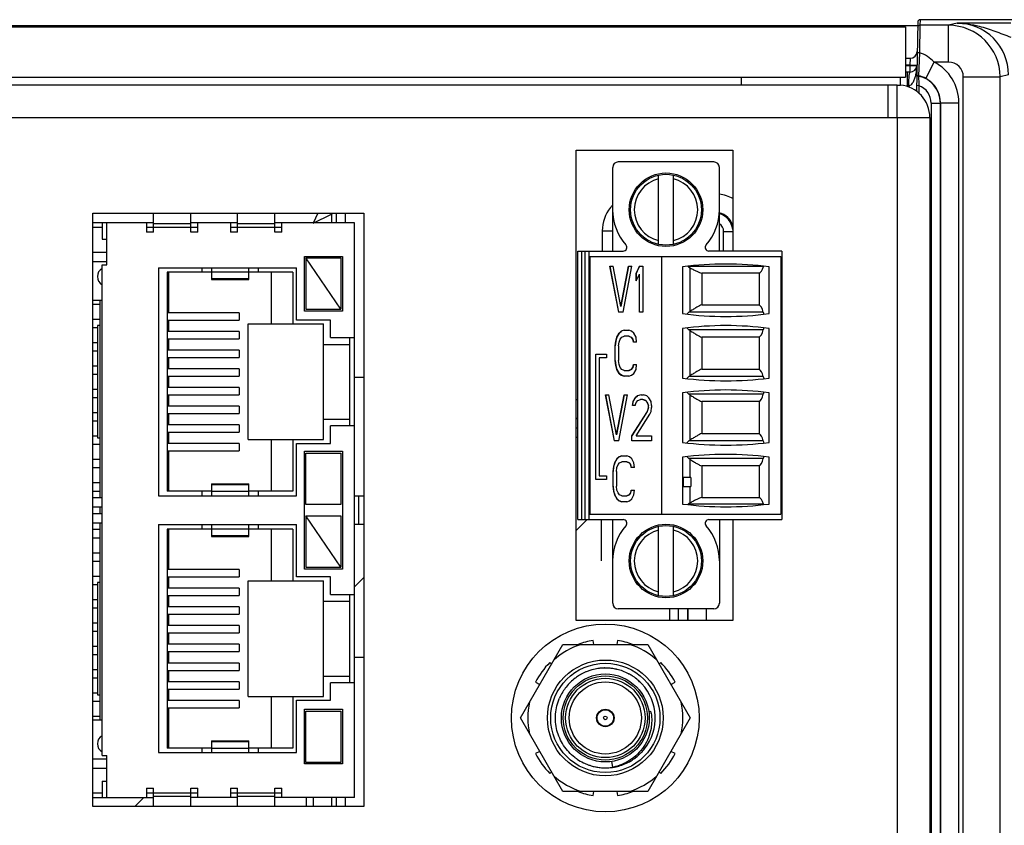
# Model space of a CAD drawing. Header units: inches. Extents: x 0 to 34, y 0 to 22.
# Tile 131 of 168: x 13.5 to 15.6, y 17.5 to 19.3. Entities that reach past the tile are written whole.
import ezdxf

# ---------------------------------------------------------------- set-up
doc = ezdxf.new("R2010")
doc.units = ezdxf.units.IN
doc.header["$LTSCALE"] = 1.87
doc.header["$MEASUREMENT"] = 0
doc.layers.get('0').update_dxf_attribs({"linetype": 'CONTINUOUS'})
for name, color, linetype in [('02___PRT_ALL_AXES', 7, 'CONTINUOUS'), ('BLUE_GOO', 7, 'CONTINUOUS'), ('DATUMCURVES', 7, 'CONTINUOUS')]:
    doc.layers.add(name, color=color, linetype=linetype)

msp = doc.modelspace()

# ---------------------------------------------------------------- linework, layer by layer
at = {"color": 7, "linetype": 'CONTINUOUS'}
for p, q in [((15.4571, 19.2659), (15.4545, 19.1172)), ((15.4621, 19.2708), (15.4619, 19.2588)), ((24.2849, 19.2708), (15.4621, 19.2708)), ((12.5968, 19.2584), (15.4569, 19.2584)), ((12.6011, 19.2558), (15.4311, 19.2558)), ((15.4311, 19.2558), (15.4311, 19.1478)), ((15.4619, 19.2588), (15.461, 19.2002)), ((15.5233, 19.2588), (15.4619, 19.2588)), ((15.5413, 19.2633), (15.5233, 19.2588)), ((15.5233, 19.1801), (15.5233, 19.2588)), ((15.5781, 19.2634), (15.5413, 19.2633)), ((15.4311, 19.1881), (15.441, 19.1881)), ((15.441, 19.1881), (15.4405, 19.1737)), ((15.461, 19.2002), (15.4592, 19.1505)), ((15.4405, 19.1737), (15.4311, 19.1737)), ((15.4311, 19.1731), (15.4405, 19.1731)), ((15.4405, 19.1737), (15.4405, 19.1731)), ((15.4405, 19.1731), (15.4405, 19.1586)), ((15.4742, 19.1451), (15.4924, 19.1801)), ((15.5233, 19.1801), (15.4924, 19.1801)), ((12.6011, 19.1478), (15.4311, 19.1478)), ((15.4405, 19.1586), (15.4311, 19.1586)), ((15.4351, 19.1292), (15.4351, 19.1586)), ((15.4592, 19.1505), (15.4591, 19.1501)), ((15.5548, 16.3351), (15.5548, 19.1486)), ((15.5548, 19.1486), (15.6335, 19.1486)), ((15.6516, 19.1531), (15.6335, 19.1486)), ((15.6335, 16.2206), (15.6335, 19.1486)), ((15.4351, 19.1292), (15.435, 19.1272)), ((15.4598, 19.1295), (15.4548, 19.1296)), ((15.4598, 19.1295), (15.4595, 19.1133)), ((15.4859, 19.0924), (15.4859, 16.3187)), ((15.4859, 19.0924), (15.5056, 19.0924)), ((15.5056, 19.0924), (15.5056, 16.3384)), ((15.506, 16.338), (15.506, 19.0927)), ((15.506, 19.0927), (15.5454, 19.0927)), ((15.5454, 16.3364), (15.5454, 19.0927)), ((14.8042, 18.7754), (14.8042, 18.9545)), ((15.0207, 18.9663), (14.816, 18.9663)), ((15.0325, 18.7754), (15.0325, 18.9545)), ((14.9026, 18.7898), (14.9026, 18.9381)), ((14.9341, 18.7898), (14.9341, 18.9381)), ((13.8211, 18.8158), (13.8211, 18.8563)), ((13.9011, 18.8158), (13.9011, 18.8563)), ((14.0011, 18.8158), (14.0011, 18.8563)), ((14.0811, 18.8158), (14.0811, 18.8563)), ((14.1733, 18.8563), (14.1627, 18.835)), ((14.1627, 18.835), (14.202, 18.8547)), ((14.2036, 18.8563), (14.202, 18.8547)), ((14.202, 18.8547), (14.202, 18.8358)), ((14.212, 18.8563), (14.212, 18.8358)), ((14.2317, 18.8563), (14.2317, 18.8358)), ((13.8211, 18.8358), (13.6911, 18.8358)), ((13.7111, 18.8258), (13.6911, 18.8258)), ((13.7111, 18.8358), (13.7111, 18.8008)), ((13.7211, 18.7458), (13.7211, 18.8358)), ((13.8061, 18.8358), (13.8061, 18.8158)), ((13.9161, 18.8258), (13.8061, 18.8258)), ((13.9011, 18.8338), (13.8211, 18.8338)), ((14.0011, 18.8358), (13.9011, 18.8358)), ((13.9161, 18.8158), (13.9161, 18.8358)), ((13.9861, 18.8358), (13.9861, 18.8158)), ((14.0961, 18.8258), (13.9861, 18.8258)), ((14.0811, 18.8338), (14.0011, 18.8338)), ((14.2511, 18.8358), (14.0811, 18.8358)), ((14.0961, 18.8158), (14.0961, 18.8358)), ((14.2511, 17.6058), (14.2511, 18.8358)), ((13.8211, 18.8158), (13.8061, 18.8158)), ((13.9161, 18.8158), (13.9011, 18.8158)), ((14.0011, 18.8158), (13.9861, 18.8158)), ((14.0961, 18.8158), (14.0811, 18.8158)), ((14.7817, 18.8188), (14.7817, 18.7754)), ((14.7817, 18.8188), (14.8042, 18.8188)), ((15.0417, 18.7754), (15.0417, 18.8174)), ((15.0417, 18.8174), (15.0614, 18.8174)), ((13.7111, 18.8008), (13.7211, 18.8008)), ((13.6911, 18.7728), (13.7211, 18.7728)), ((14.1441, 18.6468), (14.1441, 18.7638)), ((14.1441, 18.7638), (14.2261, 18.7638)), ((14.1471, 18.7608), (14.1471, 18.6508)), ((14.2221, 18.6508), (14.1471, 18.7608)), ((14.1471, 18.7608), (14.2221, 18.7608)), ((14.2221, 18.7608), (14.2221, 18.6508)), ((14.2261, 18.7638), (14.2261, 18.6468)), ((14.7294, 18.2006), (14.7294, 18.7754)), ((14.7294, 18.7754), (14.8268, 18.7754)), ((14.7372, 18.7754), (14.7372, 18.2006)), ((14.7451, 18.2006), (14.7451, 18.7754)), ((14.753, 18.7754), (14.753, 18.2006)), ((14.7549, 18.7636), (14.7549, 18.2124)), ((14.7549, 18.7636), (15.1644, 18.7636)), ((14.9085, 18.7636), (14.9085, 18.2124)), ((15.1664, 18.7754), (15.0099, 18.7754)), ((15.1644, 18.7636), (15.1644, 18.2124)), ((15.1664, 18.7754), (15.1664, 18.2006)), ((13.6911, 18.7528), (13.7211, 18.7528)), ((13.7111, 17.6958), (13.7111, 18.7458)), ((13.7111, 18.7458), (13.7211, 18.7458)), ((13.8321, 18.7398), (13.8321, 18.2518)), ((13.8321, 18.7398), (14.1271, 18.7398)), ((13.9251, 18.7303), (13.9251, 18.7398)), ((13.9451, 18.7398), (13.9451, 18.7145)), ((14.0251, 18.7145), (14.0251, 18.7398)), ((14.0451, 18.7398), (14.0451, 18.7303)), ((14.1271, 18.6278), (14.1271, 18.7398)), ((14.7981, 18.7429), (14.8169, 18.6445)), ((14.7981, 18.7429), (14.8052, 18.7429)), ((14.8172, 18.6445), (14.7983, 18.7429)), ((14.8216, 18.6571), (14.8052, 18.7429)), ((14.8381, 18.7429), (14.8216, 18.6571)), ((14.8219, 18.6571), (14.8383, 18.7429)), ((14.8263, 18.6445), (14.8452, 18.7429)), ((14.8381, 18.7429), (14.8452, 18.7429)), ((14.8616, 18.7429), (14.8546, 18.7283)), ((14.8548, 18.7283), (14.8619, 18.7429)), ((14.8616, 18.7429), (14.8687, 18.7429)), ((14.8687, 18.7429), (14.8687, 18.6445)), ((14.9538, 18.7419), (14.9538, 18.6415)), ((15.1268, 18.7422), (14.9658, 18.7422)), ((14.97, 18.6464), (14.97, 18.7395)), ((15.1388, 18.7419), (15.1388, 18.6415)), ((13.8501, 18.7303), (13.8501, 18.2613)), ((13.9451, 18.7303), (13.8501, 18.7303)), ((13.8541, 18.6436), (13.8541, 18.7303)), ((14.0251, 18.73), (13.9451, 18.73)), ((14.1191, 18.7303), (14.0251, 18.7303)), ((14.0741, 18.6198), (14.0741, 18.7303)), ((14.1191, 18.7303), (14.1191, 18.6198)), ((14.8546, 18.7115), (14.8546, 18.7283)), ((14.8548, 18.7283), (14.8546, 18.7283)), ((14.8546, 18.7115), (14.8616, 18.7262)), ((14.8548, 18.712), (14.8548, 18.7283)), ((14.8616, 18.6445), (14.8616, 18.7262)), ((14.8619, 18.7262), (14.8616, 18.7262)), ((14.8619, 18.6445), (14.8619, 18.7262)), ((14.995, 18.7283), (14.995, 18.6605)), ((15.1178, 18.7283), (14.995, 18.7283)), ((15.1178, 18.7283), (15.1178, 18.6605)), ((13.9451, 18.7165), (14.0251, 18.7165)), ((13.9451, 18.7145), (14.0251, 18.7145)), ((13.7111, 18.6695), (13.6911, 18.6695)), ((13.6911, 18.6618), (13.7061, 18.6618)), ((13.7061, 18.6695), (13.7061, 18.2478)), ((14.8219, 18.6571), (14.8216, 18.6571)), ((14.995, 18.6605), (15.1178, 18.6605)), ((14.0044, 18.6436), (13.8501, 18.6436)), ((14.0044, 18.6436), (14.0044, 18.6279)), ((14.2261, 18.6468), (14.1441, 18.6468)), ((14.1471, 18.6508), (14.2221, 18.6508)), ((14.8263, 18.6445), (14.8169, 18.6445)), ((14.8687, 18.6445), (14.8616, 18.6445)), ((14.9674, 18.6445), (14.9626, 18.6406)), ((15.1264, 18.6445), (14.9674, 18.6445)), ((13.6911, 18.6298), (13.7061, 18.6298)), ((13.7011, 18.6158), (13.7011, 18.3758)), ((13.7061, 18.6158), (13.7011, 18.6158)), ((13.8501, 18.6279), (14.0044, 18.6279)), ((13.8541, 18.6036), (13.8541, 18.6279)), ((14.0241, 18.3718), (14.0241, 18.6198)), ((14.0241, 18.6198), (14.1851, 18.6198)), ((14.2001, 18.6278), (14.1271, 18.6278)), ((14.1851, 18.3718), (14.1851, 18.6198)), ((14.2001, 18.5903), (14.2001, 18.6278)), ((13.6911, 18.6118), (13.7011, 18.6118)), ((14.0044, 18.6036), (13.8501, 18.6036)), ((14.0044, 18.6036), (14.0044, 18.5879)), ((14.8178, 18.5995), (14.8131, 18.5911)), ((14.8133, 18.5911), (14.818, 18.5995)), ((14.8225, 18.6037), (14.8178, 18.5995)), ((14.818, 18.5995), (14.8178, 18.5995)), ((14.818, 18.5995), (14.8227, 18.6037)), ((14.8284, 18.6058), (14.8225, 18.6037)), ((14.8227, 18.6037), (14.8225, 18.6037)), ((14.8237, 18.5911), (14.8284, 18.5932)), ((14.8284, 18.6058), (14.839, 18.6058)), ((14.8392, 18.5932), (14.8284, 18.5932)), ((14.8448, 18.6037), (14.839, 18.6058)), ((14.839, 18.5932), (14.8437, 18.5911)), ((14.8495, 18.5995), (14.8448, 18.6037)), ((14.8543, 18.5911), (14.8495, 18.5995)), ((14.9538, 18.61), (14.9538, 18.5037)), ((14.9626, 18.611), (14.9674, 18.607)), ((15.1264, 18.607), (14.9674, 18.607)), ((14.97, 18.5086), (14.97, 18.6051)), ((15.1388, 18.61), (15.1388, 18.5037)), ((13.6911, 18.5798), (13.7011, 18.5798)), ((13.8501, 18.5879), (14.0044, 18.5879)), ((13.8541, 18.5636), (13.8541, 18.5879)), ((14.1851, 18.5758), (14.2411, 18.5758)), ((14.2001, 18.5903), (14.2511, 18.5903)), ((14.2411, 18.4013), (14.2411, 18.5903)), ((14.8107, 18.5828), (14.8095, 18.5723)), ((14.8095, 18.5409), (14.8095, 18.5723)), ((14.8098, 18.5723), (14.8095, 18.5723)), ((14.8098, 18.5723), (14.811, 18.5828)), ((14.8098, 18.5409), (14.8098, 18.5723)), ((14.8131, 18.5911), (14.8107, 18.5828)), ((14.811, 18.5828), (14.8107, 18.5828)), ((14.811, 18.5828), (14.8133, 18.5911)), ((14.8133, 18.5911), (14.8131, 18.5911)), ((14.8166, 18.5723), (14.8178, 18.5807)), ((14.8166, 18.5723), (14.8166, 18.5409)), ((14.8178, 18.5807), (14.8201, 18.587)), ((14.8201, 18.587), (14.8237, 18.5911)), ((14.8437, 18.5911), (14.8472, 18.587)), ((14.8439, 18.5911), (14.8437, 18.5911)), ((14.8474, 18.587), (14.8439, 18.5911)), ((14.8472, 18.587), (14.8484, 18.5807)), ((14.8474, 18.587), (14.8472, 18.587)), ((14.8486, 18.5807), (14.8474, 18.587)), ((14.8554, 18.5807), (14.8484, 18.5807)), ((14.8554, 18.5807), (14.8543, 18.5911)), ((14.995, 18.591), (14.995, 18.5227)), ((15.1178, 18.591), (14.995, 18.591)), ((15.1178, 18.591), (15.1178, 18.5227)), ((13.6911, 18.5618), (13.7011, 18.5618)), ((14.0044, 18.5636), (13.8501, 18.5636)), ((14.0044, 18.5636), (14.0044, 18.5479)), ((14.7678, 18.2862), (14.7678, 18.5548)), ((14.7678, 18.5548), (14.7912, 18.5548)), ((14.768, 18.2862), (14.768, 18.5548)), ((14.7912, 18.5548), (14.7912, 18.5469)), ((13.6911, 18.5298), (13.7011, 18.5298)), ((13.8501, 18.5479), (14.0044, 18.5479)), ((13.8541, 18.5236), (13.8541, 18.5479)), ((14.7753, 18.5469), (14.7753, 18.294)), ((14.7912, 18.5469), (14.7753, 18.5469)), ((14.8095, 18.5409), (14.8107, 18.5304)), ((14.8098, 18.5409), (14.8095, 18.5409)), ((14.811, 18.5304), (14.8098, 18.5409)), ((14.8107, 18.5304), (14.8131, 18.522)), ((14.811, 18.5304), (14.8107, 18.5304)), ((14.8133, 18.522), (14.811, 18.5304)), ((14.8178, 18.5325), (14.8166, 18.5409)), ((14.8201, 18.5262), (14.8178, 18.5325)), ((14.8484, 18.5325), (14.8472, 18.5262)), ((14.8474, 18.5262), (14.8486, 18.5325)), ((14.8484, 18.5325), (14.8554, 18.5325)), ((14.8543, 18.522), (14.8554, 18.5325)), ((13.6911, 18.5118), (13.7011, 18.5118)), ((14.0044, 18.5236), (13.8501, 18.5236)), ((13.8501, 18.5079), (14.0044, 18.5079)), ((13.8541, 18.4836), (13.8541, 18.5079)), ((14.0044, 18.5236), (14.0044, 18.5079)), ((14.8131, 18.522), (14.8178, 18.5137)), ((14.8133, 18.522), (14.8131, 18.522)), ((14.818, 18.5137), (14.8133, 18.522)), ((14.8178, 18.5137), (14.8225, 18.5095)), ((14.818, 18.5137), (14.8178, 18.5137)), ((14.8227, 18.5095), (14.818, 18.5137)), ((14.8237, 18.522), (14.8201, 18.5262)), ((14.8225, 18.5095), (14.8284, 18.5074)), ((14.8227, 18.5095), (14.8225, 18.5095)), ((14.8286, 18.5074), (14.8227, 18.5095)), ((14.8284, 18.5199), (14.8237, 18.522)), ((14.8284, 18.5199), (14.8392, 18.5199)), ((14.839, 18.5074), (14.8284, 18.5074)), ((14.8437, 18.522), (14.839, 18.5199)), ((14.839, 18.5074), (14.8448, 18.5095)), ((14.8392, 18.5199), (14.8439, 18.522)), ((14.8472, 18.5262), (14.8437, 18.522)), ((14.8439, 18.522), (14.8437, 18.522)), ((14.8439, 18.522), (14.8474, 18.5262)), ((14.8448, 18.5095), (14.8495, 18.5137)), ((14.8474, 18.5262), (14.8472, 18.5262)), ((14.8495, 18.5137), (14.8543, 18.522)), ((14.995, 18.5227), (15.1178, 18.5227)), ((14.9674, 18.5067), (14.9626, 18.5028)), ((15.1264, 18.5067), (14.9674, 18.5067)), ((13.6911, 18.4798), (13.7011, 18.4798)), ((14.0044, 18.4836), (13.8501, 18.4836)), ((13.8501, 18.4679), (14.0044, 18.4679)), ((13.8541, 18.4436), (13.8541, 18.4679)), ((14.0044, 18.4836), (14.0044, 18.4679)), ((14.7887, 18.4678), (14.8075, 18.3694)), ((14.7887, 18.4678), (14.7958, 18.4678)), ((14.8078, 18.3694), (14.789, 18.4678)), ((14.8123, 18.382), (14.7958, 18.4678)), ((14.8287, 18.4678), (14.8123, 18.382)), ((14.8125, 18.382), (14.829, 18.4678)), ((14.817, 18.3694), (14.8358, 18.4678)), ((14.8287, 18.4678), (14.8358, 18.4678)), ((14.857, 18.4658), (14.8523, 18.4616)), ((14.8525, 18.4616), (14.8572, 18.4658)), ((14.8652, 18.4678), (14.857, 18.4658)), ((14.8572, 18.4658), (14.857, 18.4658)), ((14.8652, 18.4678), (14.8699, 18.4678)), ((14.877, 18.4658), (14.8699, 18.4678)), ((14.8817, 18.4616), (14.877, 18.4658)), ((14.9538, 18.4722), (14.9538, 18.3659)), ((14.9626, 18.4732), (14.9674, 18.4692)), ((15.1264, 18.4692), (14.9674, 18.4692)), ((14.97, 18.3708), (14.97, 18.4673)), ((15.1388, 18.4722), (15.1388, 18.3659)), ((13.6911, 18.4618), (13.7011, 18.4618)), ((14.7294, 18.4567), (14.7261, 18.4567)), ((14.8476, 18.4532), (14.8464, 18.4448)), ((14.8523, 18.4448), (14.8464, 18.4448)), ((14.8466, 18.4448), (14.8478, 18.4532)), ((14.8523, 18.4616), (14.8476, 18.4532)), ((14.8478, 18.4532), (14.8476, 18.4532)), ((14.8478, 18.4532), (14.8525, 18.4616)), ((14.8525, 18.4616), (14.8523, 18.4616)), ((14.8523, 18.4448), (14.8546, 18.4511)), ((14.8546, 18.4511), (14.8581, 18.4553)), ((14.8581, 18.4553), (14.864, 18.4574)), ((14.869, 18.4574), (14.864, 18.4574)), ((14.8687, 18.4574), (14.8746, 18.4553)), ((14.8748, 18.4553), (14.869, 18.4574)), ((14.8746, 18.4553), (14.8781, 18.4511)), ((14.8748, 18.4553), (14.8746, 18.4553)), ((14.8784, 18.4511), (14.8748, 18.4553)), ((14.8781, 18.4511), (14.8805, 18.4448)), ((14.8784, 18.4511), (14.8781, 18.4511)), ((14.8807, 18.4448), (14.8784, 18.4511)), ((14.8805, 18.4406), (14.8805, 18.4448)), ((14.8807, 18.4448), (14.8805, 18.4448)), ((14.8807, 18.4406), (14.8807, 18.4448)), ((14.8864, 18.4532), (14.8817, 18.4616)), ((14.8876, 18.4448), (14.8864, 18.4532)), ((14.8876, 18.4448), (14.8876, 18.4406)), ((14.995, 18.4532), (14.995, 18.385)), ((15.1178, 18.4532), (14.995, 18.4532)), ((15.1178, 18.4532), (15.1178, 18.385)), ((13.6911, 18.4298), (13.7011, 18.4298)), ((14.0044, 18.4436), (13.8501, 18.4436)), ((13.8501, 18.4279), (14.0044, 18.4279)), ((13.8541, 18.4036), (13.8541, 18.4279)), ((14.0044, 18.4436), (14.0044, 18.4279)), ((14.8781, 18.4322), (14.8452, 18.3799)), ((14.8454, 18.3799), (14.8784, 18.4322)), ((14.8546, 18.3799), (14.884, 18.426)), ((14.8805, 18.4406), (14.8781, 18.4322)), ((14.8784, 18.4322), (14.8781, 18.4322)), ((14.8784, 18.4322), (14.8807, 18.4406)), ((14.8807, 18.4406), (14.8805, 18.4406)), ((14.884, 18.426), (14.8864, 18.4322)), ((14.8864, 18.4322), (14.8876, 18.4406)), ((13.6911, 18.4118), (13.7011, 18.4118)), ((14.0044, 18.4036), (13.8501, 18.4036)), ((14.0044, 18.4036), (14.0044, 18.3879)), ((14.1851, 18.4158), (14.2411, 18.4158)), ((14.7294, 18.4173), (14.7261, 18.4173)), ((14.7294, 18.4161), (14.7261, 18.4161)), ((13.8501, 18.3879), (14.0044, 18.3879)), ((13.8541, 18.3636), (13.8541, 18.3879)), ((14.2001, 18.3638), (14.2001, 18.4013)), ((14.2511, 18.4013), (14.2001, 18.4013)), ((14.7294, 18.3964), (14.7261, 18.3964)), ((14.8125, 18.382), (14.8123, 18.382)), ((14.995, 18.385), (15.1178, 18.385)), ((13.6911, 18.3798), (13.7011, 18.3798)), ((13.6911, 18.3618), (13.7061, 18.3618)), ((13.7011, 18.3758), (13.7061, 18.3758)), ((14.0044, 18.3636), (13.8501, 18.3636)), ((14.0044, 18.3636), (14.0044, 18.3479)), ((14.0241, 18.3718), (14.1851, 18.3718)), ((14.0741, 18.2613), (14.0741, 18.3718)), ((14.1191, 18.3718), (14.1191, 18.2613)), ((14.1271, 18.2518), (14.1271, 18.3638)), ((14.1271, 18.3638), (14.2001, 18.3638)), ((14.817, 18.3694), (14.8075, 18.3694)), ((14.8452, 18.3694), (14.8452, 18.3799)), ((14.8454, 18.3799), (14.8452, 18.3799)), ((14.8876, 18.3694), (14.8452, 18.3694)), ((14.8454, 18.3694), (14.8454, 18.3799)), ((14.8546, 18.3799), (14.8876, 18.3799)), ((14.8876, 18.3799), (14.8876, 18.3694)), ((14.9674, 18.3689), (14.9626, 18.365)), ((15.1264, 18.3689), (14.9674, 18.3689)), ((13.8501, 18.3479), (14.0044, 18.3479)), ((13.8541, 18.2613), (13.8541, 18.3479)), ((14.1441, 18.0948), (14.1441, 18.3468)), ((14.1441, 18.3468), (14.2261, 18.3468)), ((14.1471, 18.2328), (14.1471, 18.3428)), ((14.1471, 18.3428), (14.2221, 18.3428)), ((14.2221, 18.3428), (14.2221, 18.2328)), ((14.2261, 18.3468), (14.2261, 18.0948)), ((13.6911, 18.3298), (13.7061, 18.3298)), ((14.8085, 18.3225), (14.8062, 18.3141)), ((14.8064, 18.3141), (14.8087, 18.3225)), ((14.8132, 18.3309), (14.8085, 18.3225)), ((14.8087, 18.3225), (14.8085, 18.3225)), ((14.8087, 18.3225), (14.8135, 18.3309)), ((14.8179, 18.335), (14.8132, 18.3309)), ((14.8135, 18.3309), (14.8132, 18.3309)), ((14.8132, 18.312), (14.8156, 18.3183)), ((14.8135, 18.3309), (14.8182, 18.335)), ((14.8156, 18.3183), (14.8191, 18.3225)), ((14.8238, 18.3371), (14.8179, 18.335)), ((14.8182, 18.335), (14.8179, 18.335)), ((14.8182, 18.335), (14.824, 18.3371)), ((14.8191, 18.3225), (14.8238, 18.3246)), ((14.8238, 18.3371), (14.8344, 18.3371)), ((14.8346, 18.3246), (14.8238, 18.3246)), ((14.8403, 18.335), (14.8344, 18.3371)), ((14.8344, 18.3246), (14.8391, 18.3225)), ((14.8393, 18.3225), (14.8346, 18.3246)), ((14.8391, 18.3225), (14.8426, 18.3183)), ((14.8393, 18.3225), (14.8391, 18.3225)), ((14.8429, 18.3183), (14.8393, 18.3225)), ((14.845, 18.3309), (14.8403, 18.335)), ((14.8426, 18.3183), (14.8438, 18.312)), ((14.8429, 18.3183), (14.8426, 18.3183)), ((14.844, 18.312), (14.8429, 18.3183)), ((14.8497, 18.3225), (14.845, 18.3309)), ((14.8509, 18.312), (14.8497, 18.3225)), ((14.9538, 18.3344), (14.9538, 18.234)), ((14.9626, 18.3354), (14.9674, 18.3314)), ((15.1264, 18.3314), (14.9674, 18.3314)), ((14.97, 18.2911), (14.97, 18.3295)), ((15.1388, 18.3344), (15.1388, 18.234)), ((13.6911, 18.3118), (13.7061, 18.3118)), ((14.8062, 18.3141), (14.805, 18.3036)), ((14.805, 18.2722), (14.805, 18.3036)), ((14.8052, 18.3036), (14.805, 18.3036)), ((14.8052, 18.3036), (14.8064, 18.3141)), ((14.8052, 18.2722), (14.8052, 18.3036)), ((14.8064, 18.3141), (14.8062, 18.3141)), ((14.812, 18.3036), (14.8132, 18.312)), ((14.812, 18.3036), (14.812, 18.2722)), ((14.8509, 18.312), (14.8438, 18.312)), ((14.995, 18.3154), (14.995, 18.2476)), ((15.1178, 18.3154), (14.995, 18.3154)), ((15.1178, 18.3154), (15.1178, 18.2476)), ((13.6911, 18.2798), (13.7061, 18.2798)), ((13.9451, 18.277), (13.9451, 18.2518)), ((13.9451, 18.277), (14.0251, 18.277)), ((14.0251, 18.2518), (14.0251, 18.277)), ((14.7912, 18.2862), (14.7678, 18.2862)), ((14.7753, 18.294), (14.7912, 18.294)), ((14.7912, 18.294), (14.7912, 18.2862)), ((14.9539, 18.2911), (14.9539, 18.2714)), ((14.9715, 18.2911), (14.9539, 18.2911)), ((14.9557, 18.2714), (14.9557, 18.2911)), ((14.9715, 18.2911), (14.9715, 18.2714)), ((13.6911, 18.2618), (13.7061, 18.2618)), ((13.9451, 18.2613), (13.8501, 18.2613)), ((13.9251, 18.2518), (13.9251, 18.2613)), ((14.0251, 18.275), (13.9451, 18.275)), ((13.9451, 18.2616), (14.0251, 18.2616)), ((14.1191, 18.2613), (14.0251, 18.2613)), ((14.0451, 18.2613), (14.0451, 18.2518)), ((14.805, 18.2722), (14.8062, 18.2618)), ((14.8052, 18.2722), (14.805, 18.2722)), ((14.8064, 18.2618), (14.8052, 18.2722)), ((14.8062, 18.2618), (14.8085, 18.2534)), ((14.8064, 18.2618), (14.8062, 18.2618)), ((14.8087, 18.2534), (14.8064, 18.2618)), ((14.8132, 18.2638), (14.812, 18.2722)), ((14.8156, 18.2576), (14.8132, 18.2638)), ((14.8191, 18.2534), (14.8156, 18.2576)), ((14.8426, 18.2576), (14.8391, 18.2534)), ((14.8393, 18.2534), (14.8429, 18.2576)), ((14.8438, 18.2638), (14.8426, 18.2576)), ((14.8429, 18.2576), (14.8426, 18.2576)), ((14.8429, 18.2576), (14.844, 18.2638)), ((14.8438, 18.2638), (14.8509, 18.2638)), ((14.8497, 18.2534), (14.8509, 18.2638)), ((14.9539, 18.2714), (14.9715, 18.2714)), ((14.97, 18.2365), (14.97, 18.2714)), ((13.6911, 18.2478), (13.7111, 18.2478)), ((13.8321, 18.2518), (14.1271, 18.2518)), ((14.2599, 18.2508), (14.2511, 18.2508)), ((14.2599, 18.2508), (14.2599, 18.1908)), ((14.2711, 18.2508), (14.2599, 18.2508)), ((14.8085, 18.2534), (14.8132, 18.245)), ((14.8087, 18.2534), (14.8085, 18.2534)), ((14.8135, 18.245), (14.8087, 18.2534)), ((14.8132, 18.245), (14.8179, 18.2408)), ((14.8135, 18.245), (14.8132, 18.245)), ((14.8182, 18.2408), (14.8135, 18.245)), ((14.8179, 18.2408), (14.8238, 18.2387)), ((14.8182, 18.2408), (14.8179, 18.2408)), ((14.824, 18.2387), (14.8182, 18.2408)), ((14.8238, 18.2513), (14.8191, 18.2534)), ((14.8238, 18.2513), (14.8346, 18.2513)), ((14.8344, 18.2387), (14.8238, 18.2387)), ((14.8391, 18.2534), (14.8344, 18.2513)), ((14.8344, 18.2387), (14.8403, 18.2408)), ((14.8346, 18.2513), (14.8393, 18.2534)), ((14.8393, 18.2534), (14.8391, 18.2534)), ((14.8403, 18.2408), (14.845, 18.245)), ((14.845, 18.245), (14.8497, 18.2534)), ((15.1268, 18.2337), (14.9658, 18.2337)), ((14.995, 18.2476), (15.1178, 18.2476)), ((13.6911, 18.2278), (13.7111, 18.2278)), ((13.6911, 18.2138), (13.7111, 18.2138)), ((13.7061, 18.2278), (13.7061, 18.2138)), ((14.2221, 18.2328), (14.1471, 18.2328)), ((14.7549, 18.2124), (15.1644, 18.2124)), ((13.6911, 18.1938), (13.7111, 18.1938)), ((13.7061, 18.1938), (13.7061, 17.772)), ((14.1471, 18.2088), (14.1471, 18.0988)), ((14.2221, 18.0988), (14.1471, 18.2088)), ((14.1471, 18.2088), (14.2221, 18.2088)), ((14.2221, 18.2088), (14.2221, 18.0988)), ((14.7294, 18.2006), (14.8268, 18.2006)), ((14.8042, 18.0214), (14.8042, 18.2006)), ((15.0099, 18.2006), (15.1664, 18.2006)), ((15.0325, 18.2006), (15.0325, 18.0214)), ((13.6911, 18.1798), (13.7061, 18.1798)), ((13.8321, 18.1898), (13.8321, 17.7018)), ((13.8321, 18.1898), (14.1271, 18.1898)), ((13.8501, 18.1803), (13.8501, 17.7113)), ((13.9451, 18.1803), (13.8501, 18.1803)), ((13.8541, 18.0936), (13.8541, 18.1803)), ((13.9251, 18.1803), (13.9251, 18.1898)), ((13.9451, 18.1898), (13.9451, 18.1645)), ((14.0251, 18.18), (13.9451, 18.18)), ((14.0251, 18.1645), (14.0251, 18.1898)), ((14.1191, 18.1803), (14.0251, 18.1803)), ((14.0451, 18.1898), (14.0451, 18.1803)), ((14.0741, 18.0698), (14.0741, 18.1803)), ((14.1191, 18.1803), (14.1191, 18.0698)), ((14.1271, 18.0778), (14.1271, 18.1898)), ((14.2511, 18.1908), (14.2599, 18.1908)), ((14.2599, 18.1908), (14.2711, 18.1908)), ((14.9026, 18.0378), (14.9026, 18.1861)), ((14.9341, 18.0378), (14.9341, 18.1861)), ((13.6911, 18.1618), (13.7061, 18.1618)), ((13.9451, 18.1665), (14.0251, 18.1665)), ((13.9451, 18.1645), (14.0251, 18.1645)), ((13.6911, 18.1298), (13.7061, 18.1298)), ((13.6911, 18.1118), (13.7061, 18.1118)), ((14.0044, 18.0936), (13.8501, 18.0936)), ((14.0044, 18.0936), (14.0044, 18.0779)), ((14.2261, 18.0948), (14.1441, 18.0948)), ((14.1471, 18.0988), (14.2221, 18.0988)), ((13.6911, 18.0798), (13.7061, 18.0798)), ((13.7011, 18.0658), (13.7011, 17.8258)), ((13.7061, 18.0658), (13.7011, 18.0658)), ((13.8501, 18.0779), (14.0044, 18.0779)), ((13.8541, 18.0536), (13.8541, 18.0779)), ((14.0241, 17.8218), (14.0241, 18.0698)), ((14.0241, 18.0698), (14.1851, 18.0698)), ((14.2001, 18.0778), (14.1271, 18.0778)), ((14.1851, 17.8218), (14.1851, 18.0698)), ((14.2001, 18.0403), (14.2001, 18.0778)), ((13.6911, 18.0618), (13.7011, 18.0618)), ((14.0044, 18.0536), (13.8501, 18.0536)), ((14.0044, 18.0536), (14.0044, 18.0379)), ((13.6911, 18.0298), (13.7011, 18.0298)), ((13.8501, 18.0379), (14.0044, 18.0379)), ((13.8541, 18.0136), (13.8541, 18.0379)), ((14.1851, 18.0258), (14.2411, 18.0258)), ((14.2001, 18.0403), (14.2511, 18.0403)), ((14.2411, 17.8513), (14.2411, 18.0403)), ((13.6911, 18.0118), (13.7011, 18.0118)), ((14.0044, 18.0136), (13.8501, 18.0136)), ((14.0044, 18.0136), (14.0044, 17.9979)), ((15.0207, 18.0096), (14.816, 18.0096)), ((14.945, 17.9843), (14.945, 18.0096)), ((14.9647, 17.9843), (14.9647, 18.0096)), ((14.9659, 17.9843), (14.9659, 18.0096)), ((15.0053, 17.9843), (15.0053, 18.0096)), ((13.8501, 17.9979), (14.0044, 17.9979)), ((13.8541, 17.9736), (13.8541, 17.9979)), ((13.6911, 17.9798), (13.7011, 17.9798)), ((13.6911, 17.9618), (13.7011, 17.9618)), ((14.0044, 17.9736), (13.8501, 17.9736)), ((14.0044, 17.9736), (14.0044, 17.9579)), ((13.8501, 17.9579), (14.0044, 17.9579)), ((13.8541, 17.9336), (13.8541, 17.9579)), ((14.7635, 17.9335), (14.7621, 17.942)), ((14.8147, 17.942), (14.8134, 17.9335)), ((13.6911, 17.9298), (13.7011, 17.9298)), ((14.0044, 17.9336), (13.8501, 17.9336)), ((13.8501, 17.9179), (14.0044, 17.9179)), ((13.8541, 17.8936), (13.8541, 17.9179)), ((14.0044, 17.9336), (14.0044, 17.9179)), ((13.6911, 17.9118), (13.7011, 17.9118)), ((13.6911, 17.8798), (13.7011, 17.8798)), ((14.0044, 17.8936), (13.8501, 17.8936)), ((13.8501, 17.8779), (14.0044, 17.8779)), ((13.8541, 17.8536), (13.8541, 17.8779)), ((14.0044, 17.8936), (14.0044, 17.8779)), ((14.6731, 17.8913), (14.6696, 17.8948)), ((14.9072, 17.8948), (14.9037, 17.8913)), ((13.6911, 17.8618), (13.7011, 17.8618)), ((14.0044, 17.8536), (13.8501, 17.8536)), ((14.0044, 17.8536), (14.0044, 17.8379)), ((14.1851, 17.8658), (14.2411, 17.8658)), ((13.8501, 17.8379), (14.0044, 17.8379)), ((13.8541, 17.8136), (13.8541, 17.8379)), ((14.2001, 17.8138), (14.2001, 17.8513)), ((14.2511, 17.8513), (14.2001, 17.8513)), ((14.6387, 17.8523), (14.6479, 17.8476)), ((14.9289, 17.8476), (14.9381, 17.8523)), ((13.6911, 17.8298), (13.7011, 17.8298)), ((13.6911, 17.8118), (13.7061, 17.8118)), ((13.7011, 17.8258), (13.7061, 17.8258)), ((14.0044, 17.8136), (13.8501, 17.8136)), ((14.0044, 17.8136), (14.0044, 17.7979)), ((14.0241, 17.8218), (14.1851, 17.8218)), ((14.0741, 17.7113), (14.0741, 17.8218)), ((14.1191, 17.8218), (14.1191, 17.7113)), ((14.1271, 17.7018), (14.1271, 17.8138)), ((14.1271, 17.8138), (14.2001, 17.8138)), ((13.8501, 17.7979), (14.0044, 17.7979)), ((13.8541, 17.7113), (13.8541, 17.7979)), ((14.1441, 17.6778), (14.1441, 17.7948)), ((14.1441, 17.7948), (14.2261, 17.7948)), ((14.1471, 17.6808), (14.1471, 17.7908)), ((14.1471, 17.7908), (14.2221, 17.7908)), ((14.2221, 17.7908), (14.2221, 17.6808)), ((14.2261, 17.7948), (14.2261, 17.6778)), ((13.6911, 17.7798), (13.7061, 17.7798)), ((13.6911, 17.772), (13.7111, 17.772)), ((13.9451, 17.7113), (13.8501, 17.7113)), ((13.9251, 17.7018), (13.9251, 17.7113)), ((13.9451, 17.727), (13.9451, 17.7018)), ((13.9451, 17.727), (14.0251, 17.727)), ((14.0251, 17.725), (13.9451, 17.725)), ((13.9451, 17.7116), (14.0251, 17.7116)), ((14.0251, 17.7018), (14.0251, 17.727)), ((14.1191, 17.7113), (14.0251, 17.7113)), ((14.0451, 17.7113), (14.0451, 17.7018)), ((13.6911, 17.6888), (13.7211, 17.6888)), ((13.7111, 17.6958), (13.7211, 17.6958)), ((13.7211, 17.6058), (13.7211, 17.6958)), ((13.8321, 17.7018), (14.1271, 17.7018)), ((14.6479, 17.7044), (14.6387, 17.6998)), ((14.9381, 17.6998), (14.9289, 17.7044)), ((13.6911, 17.6688), (13.7211, 17.6688)), ((14.2261, 17.6778), (14.1441, 17.6778)), ((14.2221, 17.6808), (14.1471, 17.6808)), ((14.6696, 17.6572), (14.6731, 17.6607)), ((14.9037, 17.6607), (14.9072, 17.6572)), ((13.7111, 17.6408), (13.7111, 17.6058)), ((13.7111, 17.6408), (13.7211, 17.6408)), ((13.8061, 17.6258), (13.8061, 17.6058)), ((13.8061, 17.6258), (13.8211, 17.6258)), ((13.8211, 17.5863), (13.8211, 17.6258)), ((13.9011, 17.5863), (13.9011, 17.6258)), ((13.9011, 17.6258), (13.9161, 17.6258)), ((13.9161, 17.6058), (13.9161, 17.6258)), ((13.9861, 17.6258), (13.9861, 17.6058)), ((13.9861, 17.6258), (14.0011, 17.6258)), ((14.0011, 17.5863), (14.0011, 17.6258)), ((14.0811, 17.5863), (14.0811, 17.6258)), ((14.0811, 17.6258), (14.0961, 17.6258)), ((14.0961, 17.6058), (14.0961, 17.6258)), ((13.6911, 17.6158), (13.7111, 17.6158)), ((13.6911, 17.6058), (13.8211, 17.6058)), ((13.8061, 17.6158), (13.9161, 17.6158)), ((13.9011, 17.6078), (13.8211, 17.6078)), ((14.0011, 17.6058), (13.9011, 17.6058)), ((13.9861, 17.6158), (14.0961, 17.6158)), ((14.0811, 17.6078), (14.0011, 17.6078)), ((14.2511, 17.6058), (14.0811, 17.6058)), ((14.1627, 17.6058), (14.1627, 17.5863)), ((14.202, 17.6058), (14.202, 17.5863)), ((14.212, 17.6058), (14.212, 17.5863)), ((14.2317, 17.6058), (14.2317, 17.5863)), ((14.7621, 17.6101), (14.7635, 17.6185)), ((14.8134, 17.6185), (14.8147, 17.6101))]:
    msp.add_line(p, q, dxfattribs=at)
at = {"color": 3, "linetype": 'CONTINUOUS'}
for p, q in [((15.0801, 19.1313), (15.0801, 19.1478)), ((15.4201, 19.1313), (15.4201, 19.1478)), ((12.3625, 19.1313), (15.4131, 19.1313)), ((15.3931, 19.1313), (15.3931, 19.0613)), ((15.4131, 19.0613), (15.4131, 19.131)), ((15.4131, 19.131), (15.42, 19.131)), ((12.2925, 19.0613), (15.4831, 19.0613)), ((14.7261, 17.9843), (14.7261, 18.9913)), ((14.7261, 18.9913), (15.0611, 18.9913)), ((15.0611, 18.9913), (15.0611, 18.7754)), ((13.6911, 17.5863), (13.6911, 18.8563)), ((13.6911, 18.8563), (14.2711, 18.8563)), ((14.2711, 18.8563), (14.2711, 17.5863)), ((15.0611, 18.2006), (15.0611, 17.9843)), ((15.0611, 17.9843), (14.7261, 17.9843)), ((14.2711, 17.5863), (13.6911, 17.5863))]:
    msp.add_line(p, q, dxfattribs=at)
at = {"color": 6, "linetype": 'CONTINUOUS'}
for p, q in [((14.7594, 17.8789), (14.7596, 17.8789)), ((14.7596, 17.8789), (14.7598, 17.879)), ((14.7859, 17.8829), (14.7861, 17.8829)), ((14.7865, 17.8829), (14.7866, 17.8829)), ((14.7866, 17.8829), (14.7868, 17.8829)), ((14.8129, 17.8801), (14.8131, 17.88)), ((14.8383, 17.8705), (14.8384, 17.8705)), ((14.8815, 17.7899), (14.8857, 17.7906)), ((14.8723, 17.7098), (14.8722, 17.7097)), ((14.8724, 17.71), (14.8723, 17.7098)), ((14.8532, 17.6911), (14.8531, 17.6909)), ((14.7518, 17.6756), (14.7516, 17.6757)), ((14.7775, 17.6697), (14.7773, 17.6697)), ((14.7777, 17.6697), (14.7775, 17.6697)), ((14.8042, 17.6703), (14.8023, 17.683)), ((14.8042, 17.6703), (14.804, 17.6703)), ((14.8433, 17.6844), (14.8432, 17.6842))]:
    msp.add_line(p, q, dxfattribs=at)
at = {"color": 7, "linetype": 'CONTINUOUS'}
for centre, radius in [((14.9183, 18.864), 0.0787), ((14.9183, 18.864), 0.0758), ((14.9183, 18.112), 0.0787), ((14.9183, 18.112), 0.0758), ((14.7884, 17.776), 0.124), ((14.7884, 17.776), 0.117)]:
    msp.add_circle(centre, radius, dxfattribs=at)
at = {"color": 6, "linetype": 'CONTINUOUS'}
for radius in [0.0941, 0.0902, 0.085, 0.0772, 0.0187, 0.0176, 0.00394]:
    msp.add_circle((14.7884, 17.776), radius, dxfattribs=at)
at = {"color": 7, "linetype": 'CONTINUOUS'}
for centre, radius, start, end in [((15.4621, 19.2658), 0.005, 90.0003, 178.9991), ((15.4619, 19.2538), 0.005, 90.0003, 178.9991), ((15.5233, 19.1486), 0.1102, 0.0011, 89.995), ((15.5414, 19.1531), 0.1102, 0.0041, 90.0099), ((15.6575, -4.9382), 24.2018, 90.00308, 90.18806), ((15.441, 19.2031), 0.015, 270, 359.0001), ((15.4405, 19.1736), 0.015, 269.9996, 359), ((15.447, 19.0928), 0.0984, 359.9976, 62.5221), ((15.5233, 19.1486), 0.0315, 0.0035, 90.0053), ((15.3662, 19.1725), 0.0891, 348.9221, 349.1828), ((15.3625, 19.1732), 0.0929, 349.1939, 350.9947), ((15.4602, 19.1554), 0.005, 179.0037, 258.0515), ((15.4602, 19.155), 0.005, 179.0029, 257.7068), ((15.4465, 19.0924), 0.0591, 0.0042, 77.6942), ((15.4472, 19.0931), 0.0587, 62.5481, 78.1839), ((15.447, 19.0928), 0.059, 359.9838, 62.528), ((15.4549, 18.3835), 0.746, 91.356, 91.5226), ((15.4466, 19.0924), 0.0394, 359.9979, 70.4078), ((15.4174, 19.1956), 0.1357, 310.5242, 310.7475), ((14.816, 18.9545), 0.0118, 90, 180), ((15.0207, 18.9545), 0.0118, 0, 90), ((14.9183, 18.864), 0.0679, 103.408, 256.592), ((14.9183, 18.864), 0.0679, 283.408, 76.592), ((14.8605, 18.8188), 0.0787, 140.7949, 179.9943), ((14.8606, 18.8186), 0.079, 136.338, 140.7676), ((14.1829, 18.8547), 0.0191, 0.0329, 4.8672), ((14.9183, 18.864), 0.1142, 180, 221.3984), ((14.9183, 18.864), 0.1142, 318.6016, 360), ((15.022, 18.8174), 0.0394, 5.8771, 75.6693), ((15.0235, 18.8188), 0.0393, 15.7693, 77.5506), ((15.022, 18.8174), 0.0197, 359.997, 57.629), ((14.8268, 18.7832), 0.00787, 270, 41.3984), ((15.0099, 18.7832), 0.00787, 138.6016, 270), ((15.0463, 18.0201), 0.7277, 82.6956, 97.3044), ((14.8251, 18.5715), 0.2212, 50.5036, 50.8432), ((13.7211, 18.7208), 0.02, 120.3947, 239.6176), ((15.0463, 19.3633), 0.7277, 262.6956, 277.3044), ((14.9836, 18.6251), 0.0253, 122.6795, 129.8905), ((15.0463, 17.8882), 0.7277, 82.6956, 97.3044), ((14.9836, 18.6264), 0.0253, 230.1103, 237.3193), ((14.9836, 18.4873), 0.0253, 122.6795, 129.8905), ((15.0463, 19.2255), 0.7277, 262.6956, 277.3044), ((15.0463, 17.7504), 0.7277, 82.6956, 97.3044), ((14.9836, 18.4886), 0.0253, 230.1103, 237.3193), ((15.0463, 19.0877), 0.7277, 262.6956, 277.3044), ((14.9836, 18.3495), 0.0253, 122.6795, 129.8905), ((15.0463, 17.6126), 0.7277, 82.6956, 97.3044), ((14.9836, 18.3508), 0.0253, 230.1103, 237.3193), ((15.0463, 18.9558), 0.7277, 262.6956, 277.3044), ((14.8238, 18.406), 0.2233, 309.1581, 309.4946), ((14.8268, 18.1927), 0.00787, 318.6016, 90), ((15.0099, 18.1927), 0.00787, 90, 221.3984), ((14.9183, 18.112), 0.1142, 138.6016, 180), ((14.9183, 18.112), 0.0679, 103.408, 256.592), ((14.9183, 18.112), 0.0679, 283.408, 76.592), ((14.9183, 18.112), 0.1142, 0, 41.3984), ((14.816, 18.0214), 0.0118, 180, 270), ((15.0207, 18.0214), 0.0118, 270, 360), ((14.7884, 17.776), 0.168, 99, 110.2738), ((14.7884, 17.776), 0.168, 69.7262, 81), ((14.7884, 17.776), 0.168, 135, 153), ((14.7884, 17.776), 0.168, 27, 45), ((13.7211, 17.7208), 0.02, 120.3947, 239.6176), ((14.7884, 17.776), 0.168, 207, 225), ((14.7884, 17.776), 0.168, 315, 333), ((14.7884, 17.776), 0.168, 249.7262, 261), ((14.7884, 17.776), 0.168, 279, 290.2738)]:
    msp.add_arc(centre, radius, start, end, dxfattribs=at)
at = {"color": 3, "linetype": 'CONTINUOUS'}
msp.add_arc((15.4131, 19.0613), 0.07, 0, 84.3311, dxfattribs=at)
at = {"color": 6, "linetype": 'CONTINUOUS'}
for centre, radius, start, end in [((14.7884, 17.7758), 0.1071, 112.4379, 112.7917), ((14.7885, 17.7758), 0.1072, 108.0155, 112.4372), ((14.7884, 17.776), 0.1069, 105.7499, 108.0149), ((14.7883, 17.7762), 0.1067, 105.2627, 105.5295), ((14.7885, 17.7757), 0.1072, 98.5072, 105.2563), ((14.7885, 17.7756), 0.1073, 97.6708, 98.5077), ((14.7885, 17.7756), 0.1073, 96.3984, 97.6708), ((14.7884, 17.776), 0.1069, 91.3752, 96.4003), ((14.7884, 17.7766), 0.1064, 91.0461, 91.2536), ((14.7884, 17.7761), 0.1068, 85.6695, 90.8437), ((14.7884, 17.7759), 0.107, 83.2946, 85.6708), ((14.7884, 17.7759), 0.107, 82.5738, 83.2946), ((14.7885, 17.7762), 0.1067, 77.2399, 82.5758), ((14.7886, 17.7768), 0.1061, 76.9368, 77.235), ((14.7886, 17.7768), 0.106, 76.7486, 76.9368), ((14.7886, 17.7769), 0.106, 76.4515, 76.6197), ((14.7884, 17.7761), 0.1069, 69.5081, 76.4418), ((14.7882, 17.7757), 0.1073, 62.1851, 69.5101), ((14.7886, 17.7758), 0.1072, 127.2227, 134.4246), ((14.7886, 17.7759), 0.1071, 125.4958, 127.2218), ((14.7885, 17.776), 0.107, 125.1108, 125.4955), ((14.7883, 17.7763), 0.1066, 120.1526, 125.1136), ((14.7879, 17.7769), 0.1059, 119.8804, 120.1475), ((14.7879, 17.7769), 0.1058, 119.6691, 119.8804), ((14.7883, 17.7763), 0.1066, 112.7878, 119.659), ((14.7883, 17.7758), 0.1072, 57.5891, 62.0876), ((14.7882, 17.7757), 0.1073, 54.4494, 57.5897), ((14.7886, 17.7762), 0.1067, 47.7165, 54.4531), ((14.7887, 17.7764), 0.1064, 43.0687, 47.7022), ((14.7884, 17.776), 0.1069, 141.8002, 148.2759), ((14.7887, 17.7758), 0.1073, 134.4354, 141.8031), ((14.7884, 17.776), 0.1069, 321.8114, 43.0848), ((14.7885, 17.776), 0.1069, 149.4387, 156.5255), ((14.788, 17.7763), 0.1064, 148.8662, 149.4322), ((14.7879, 17.7764), 0.1062, 148.2841, 148.8662), ((14.7901, 17.7709), 0.0976, 10.7918, 11.6393), ((14.7896, 17.7708), 0.0981, 8.8357, 10.7909), ((14.7884, 17.7761), 0.1069, 316.0018, 321.5905), ((14.788, 17.7755), 0.1062, 232.3254, 235.4513), ((14.7884, 17.7761), 0.1069, 235.4699, 244.0098), ((14.7883, 17.7762), 0.1071, 300.9492, 307.2311), ((14.7881, 17.7764), 0.1073, 307.3678, 316.0019), ((14.7886, 17.7765), 0.1073, 244.0053, 249.8461), ((14.7885, 17.7763), 0.1071, 249.9677, 253.5236), ((14.7885, 17.7762), 0.1071, 253.5234, 258.4566), ((14.7884, 17.776), 0.1068, 258.459, 258.9148), ((14.7883, 17.7755), 0.1063, 258.9117, 264.0369), ((14.7884, 17.7759), 0.1067, 264.2903, 269.7181), ((14.7884, 17.7767), 0.1075, 269.7119, 270.1774), ((14.7884, 17.7769), 0.1077, 270.178, 272.7363), ((14.7884, 17.7767), 0.1076, 272.734, 278.3771), ((14.7832, 17.7741), 0.1059, 281.428, 281.8652), ((14.7884, 17.7761), 0.107, 278.5818, 282.6308), ((14.7832, 17.7742), 0.106, 281.8652, 282.0689), ((14.7884, 17.7763), 0.1072, 282.6301, 285.5844), ((14.7885, 17.7759), 0.1068, 285.5811, 292.9492), ((14.7888, 17.7751), 0.1059, 292.9603, 293.1379), ((14.7885, 17.7758), 0.1067, 293.1504, 300.8413)]:
    msp.add_arc(centre, radius, start, end, dxfattribs=at)
at = {"color": 7, "linetype": 'CONTINUOUS'}
for centre, major_axis, start_param, end_param in [((15.1166, 18.7872), (0, 0.0591), -3.066535, -2.435448), ((15.1323, 18.7183), (0, 0.0315), 0.660766, 0.706144), ((15.1155, 18.6021), (0, 0.0591), -0.770746, -0.148776), ((15.1323, 18.6671), (0, 0.0315), -3.912338, -3.696848), ((15.1155, 18.6494), (0, 0.0591), -2.992816, -2.370847), ((15.1323, 18.5844), (0, 0.0315), 0.555255, 0.770746), ((15.1155, 18.4643), (0, 0.0591), -0.770746, -0.148776), ((15.1323, 18.5293), (0, 0.0315), -3.912338, -3.696848), ((15.1155, 18.5116), (0, 0.0591), -2.992816, -2.370847), ((15.1323, 18.4466), (0, 0.0315), 0.555255, 0.770746), ((15.1155, 18.3265), (0, 0.0591), -0.770746, -0.148776), ((15.1323, 18.3915), (0, 0.0315), -3.912338, -3.696848), ((15.1155, 18.3738), (0, 0.0591), -2.992816, -2.370847), ((15.1323, 18.3088), (0, 0.0315), 0.555255, 0.770746), ((15.1166, 18.1888), (0, 0.0591), -0.706144, -0.075058), ((15.1323, 18.2577), (0, 0.0315), -3.847737, -3.802359)]:
    msp.add_ellipse(centre, major_axis=major_axis, ratio=0.266667, start_param=start_param, end_param=end_param, dxfattribs=at)
for points, knots in [([(15.5413, 19.2633), (15.5493, 19.2633), (15.5654, 19.2622), (15.5811, 19.259), (15.5888, 19.257)], [0, 0, 0, 0, 0.499547, 1, 1, 1, 1]), ([(15.5888, 19.257), (15.6002, 19.2541), (15.617, 19.2484), (15.6392, 19.2398), (15.6505, 19.2356), (15.6562, 19.2336)], [0, 0, 0, 0, 0.493645, 0.744851, 1, 1, 1, 1]), ([(15.461, 19.2002), (15.4603, 19.2002), (15.4591, 19.2002), (15.4578, 19.2), (15.4569, 19.1997), (15.4563, 19.1995), (15.456, 19.1992), (15.456, 19.199)], [0, 0, 0, 0, 0.358647, 0.666391, 0.788155, 0.883927, 1, 1, 1, 1]), ([(15.4924, 19.1801), (15.488, 19.1846), (15.4785, 19.1929), (15.467, 19.1985), (15.461, 19.2002)], [0, 0, 0, 0, 0.50106, 1, 1, 1, 1]), ([(15.4405, 19.1737), (15.4415, 19.1736), (15.4434, 19.1736), (15.4462, 19.1736), (15.4488, 19.1736), (15.451, 19.1736), (15.4526, 19.1737), (15.4537, 19.1737), (15.4543, 19.1737), (15.4548, 19.1738), (15.4552, 19.1738), (15.4554, 19.1739), (15.4555, 19.1739), (15.4555, 19.1739)], [0, 0, 0, 0, 0.194684, 0.381865, 0.554389, 0.705632, 0.82981, 0.880227, 0.922197, 0.955333, 0.979351, 0.994106, 1, 1, 1, 1]), ([(15.4405, 19.1731), (15.4415, 19.1731), (15.4434, 19.1731), (15.4462, 19.173), (15.4487, 19.173), (15.451, 19.1731), (15.4526, 19.1731), (15.4537, 19.1731), (15.4543, 19.1732), (15.4548, 19.1732), (15.4552, 19.1733), (15.4554, 19.1733), (15.4555, 19.1733), (15.4555, 19.1734)], [0, 0, 0, 0, 0.194684, 0.381864, 0.554389, 0.705633, 0.829811, 0.880227, 0.922196, 0.955334, 0.97935, 0.994107, 1, 1, 1, 1]), ([(15.4405, 19.1586), (15.4402, 19.1586), (15.4399, 19.1581), (15.4395, 19.1573), (15.4391, 19.1558), (15.4386, 19.1534), (15.4382, 19.1498), (15.4378, 19.1454), (15.4374, 19.1384), (15.4372, 19.133), (15.4372, 19.1292)], [0, 0, 0, 0, 0.028326, 0.053835, 0.087695, 0.180062, 0.302996, 0.452254, 0.622442, 1, 1, 1, 1]), ([(15.4372, 19.1292), (15.4386, 19.1292), (15.4414, 19.1302), (15.4445, 19.133), (15.447, 19.1363), (15.4489, 19.1399), (15.4505, 19.1437), (15.4522, 19.1488), (15.4532, 19.1527), (15.4537, 19.1554)], [0, 0, 0, 0, 0.128989, 0.25559, 0.380775, 0.505215, 0.629235, 0.752997, 1, 1, 1, 1]), ([(15.4591, 19.1501), (15.4591, 19.1495), (15.4592, 19.1426), (15.4594, 19.1358), (15.4598, 19.1295)], [0, 0, 0, 0, 0.08347, 1, 1, 1, 1]), ([(14.9658, 18.7422), (14.9661, 18.742), (14.9674, 18.7409), (14.9689, 18.7401), (14.97, 18.7395)], [0, 0, 0, 0, 0.245799, 1, 1, 1, 1]), ([(14.97, 18.7395), (14.9725, 18.7382), (14.9771, 18.7357), (14.9838, 18.7323), (14.9896, 18.7297), (14.9933, 18.7286), (14.995, 18.7283)], [0, 0, 0, 0, 0.304581, 0.578581, 0.813199, 1, 1, 1, 1]), ([(14.995, 18.6605), (14.9933, 18.66), (14.9896, 18.6583), (14.9837, 18.655), (14.9771, 18.6509), (14.9724, 18.648), (14.97, 18.6464)], [0, 0, 0, 0, 0.188527, 0.424439, 0.697945, 1, 1, 1, 1]), ([(14.97, 18.6051), (14.9724, 18.6036), (14.9771, 18.6006), (14.9837, 18.5965), (14.9896, 18.5932), (14.9933, 18.5915), (14.995, 18.591)], [0, 0, 0, 0, 0.302059, 0.575569, 0.811478, 1, 1, 1, 1]), ([(14.995, 18.5227), (14.9933, 18.5222), (14.9896, 18.5205), (14.9837, 18.5172), (14.9771, 18.5131), (14.9724, 18.5102), (14.97, 18.5086)], [0, 0, 0, 0, 0.188527, 0.424439, 0.697945, 1, 1, 1, 1]), ([(14.97, 18.4673), (14.9724, 18.4658), (14.9771, 18.4628), (14.9837, 18.4587), (14.9896, 18.4554), (14.9933, 18.4537), (14.995, 18.4532)], [0, 0, 0, 0, 0.302059, 0.575569, 0.811478, 1, 1, 1, 1]), ([(14.995, 18.385), (14.9933, 18.3844), (14.9896, 18.3827), (14.9837, 18.3794), (14.9771, 18.3754), (14.9724, 18.3724), (14.97, 18.3708)], [0, 0, 0, 0, 0.188527, 0.424439, 0.697945, 1, 1, 1, 1]), ([(14.97, 18.3295), (14.9724, 18.328), (14.9771, 18.325), (14.9837, 18.3209), (14.9896, 18.3176), (14.9933, 18.3159), (14.995, 18.3154)], [0, 0, 0, 0, 0.302059, 0.575569, 0.811478, 1, 1, 1, 1]), ([(14.97, 18.2365), (14.9696, 18.2363), (14.9681, 18.2355), (14.9667, 18.2345), (14.9658, 18.2337)], [0, 0, 0, 0, 0.254966, 1, 1, 1, 1]), ([(14.995, 18.2476), (14.9933, 18.2474), (14.9896, 18.2462), (14.9838, 18.2436), (14.9771, 18.2403), (14.9725, 18.2378), (14.97, 18.2365)], [0, 0, 0, 0, 0.186806, 0.421427, 0.695423, 1, 1, 1, 1])]:
    msp.add_open_spline(points, degree=3, knots=knots, dxfattribs=at)
for points in [[(15.4543, 19.1586), (15.455, 19.1635), (15.4554, 19.1684), (15.4555, 19.1734)], [(15.0616, 18.8877), (15.0527, 18.8926), (15.0427, 18.8958), (15.0326, 18.897)]]:
    msp.add_open_spline(points, degree=3, dxfattribs=at)
at = {"color": 6, "linetype": 'CONTINUOUS'}
for points, knots in [([(14.7231, 17.6914), (14.7138, 17.6986), (14.6975, 17.7162), (14.683, 17.7489), (14.6799, 17.7846), (14.6857, 17.8078), (14.6904, 17.8186)], [0, 0, 0, 0, 0.24999, 0.500006, 0.750008, 1, 1, 1, 1]), ([(14.8865, 17.7859), (14.8882, 17.7752), (14.888, 17.7504), (14.8734, 17.7135), (14.8438, 17.684), (14.8181, 17.6733), (14.8054, 17.6706)], [0, 0, 0, 0, 0.217336, 0.487597, 0.757859, 1, 1, 1, 1])]:
    msp.add_open_spline(points, degree=3, knots=knots, dxfattribs=at)
at = {"layer": '02___PRT_ALL_AXES', "color": 3, "linetype": 'CONTINUOUS'}
for p, q in [((15.4131, 19.0613), (15.4131, 16.3362)), ((15.4831, 19.0613), (15.4831, 16.3362))]:
    msp.add_line(p, q, dxfattribs=at)
at = {"layer": '02___PRT_ALL_AXES', "color": 7, "linetype": 'CONTINUOUS'}
for p, q in [((14.6065, 17.776), (14.6975, 17.9335)), ((14.6975, 17.9335), (14.8793, 17.9335)), ((14.8793, 17.9335), (14.9703, 17.776)), ((14.6975, 17.6185), (14.6065, 17.776)), ((14.9703, 17.776), (14.8793, 17.6185)), ((14.8793, 17.6185), (14.6975, 17.6185))]:
    msp.add_line(p, q, dxfattribs=at)
msp.add_circle((14.7884, 17.776), 0.201, dxfattribs=at)
for start, end in [(108.2744, 131.7256), (48.2744, 71.7256), (168.2744, 191.7256), (348.2744, 11.7256), (228.2744, 251.7256), (288.2744, 311.7256)]:
    msp.add_arc((14.7884, 17.776), 0.1659, start, end, dxfattribs=at)
at = {"layer": 'BLUE_GOO', "color": 4, "linetype": 'CONTINUOUS'}
msp.add_line((14.7794, 18.2006), (14.7794, 18.1123), dxfattribs=at)
at = {"layer": 'DATUMCURVES', "color": 4, "linetype": 'CONTINUOUS'}
for p, q in [((14.2511, 18.5053), (14.2711, 18.5053)), ((14.7261, 18.3771), (14.7294, 18.3771)), ((14.9258, 18.0096), (14.9258, 17.9843)), ((14.2711, 17.9053), (14.2511, 17.9053)), ((14.1478, 17.6058), (14.1478, 17.5863))]:
    msp.add_line(p, q, dxfattribs=at)
at = {"layer": 'DATUMCURVES', "color": 2, "linetype": 'CONTINUOUS'}
for p, q in [((14.7261, 18.1775), (14.7492, 18.2006)), ((14.2511, 18.0565), (14.2711, 18.0766)), ((13.7809, 17.5863), (13.8004, 17.6058))]:
    msp.add_line(p, q, dxfattribs=at)

doc.saveas('drawing.dxf')
